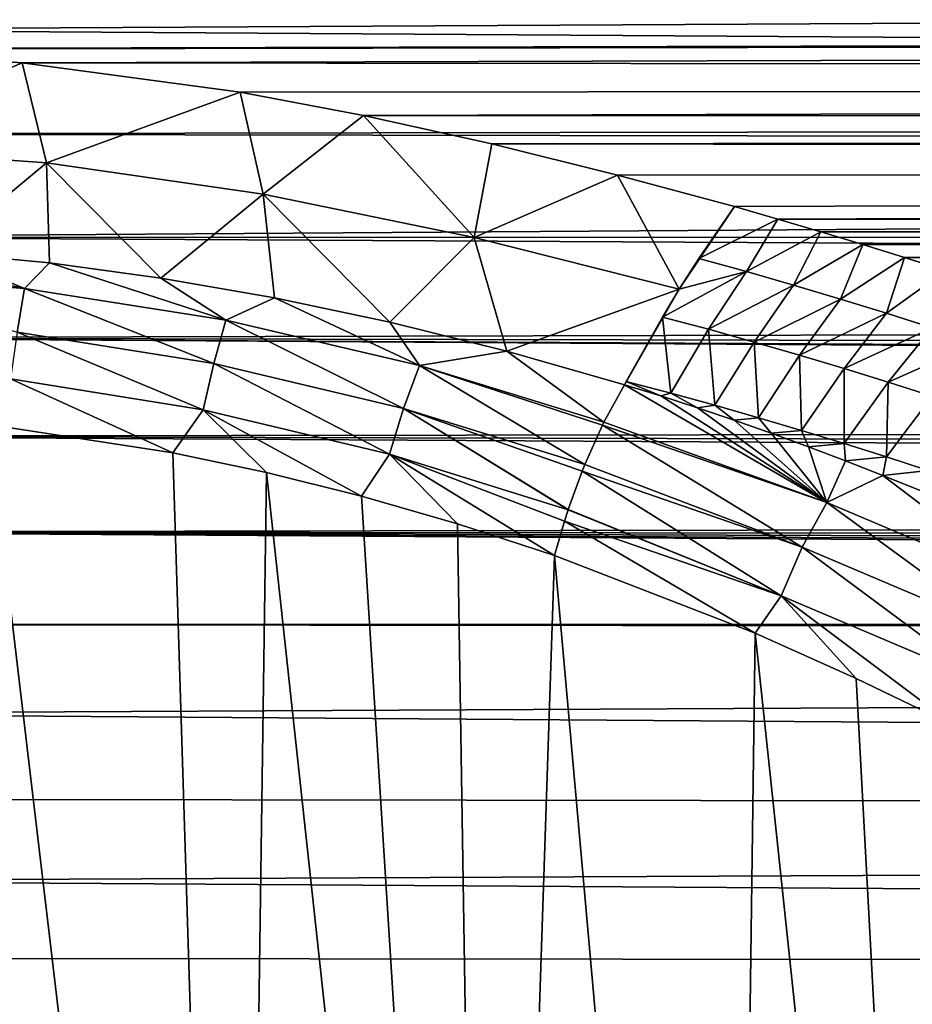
# Model space of a CAD drawing. Header units: millimetres. Extents: x -139 to 106, y -8 to 139.
# Tile 184 of 256: x -74.83 to -69.92, y 55.87 to 61.28. Entities that reach past the tile are written whole.
import ezdxf

# ---------------------------------------------------------------- set-up
doc = ezdxf.new("R2010")
doc.units = ezdxf.units.MM
doc.header["$LTSCALE"] = 53.842063
for name, color, linetype in [('33', 7, 'CONTINUOUS'), ('47', 7, 'CONTINUOUS'), ('64', 7, 'CONTINUOUS'), ('65', 7, 'CONTINUOUS'), ('66', 7, 'CONTINUOUS'), ('67', 7, 'CONTINUOUS'), ('69', 7, 'CONTINUOUS')]:
    doc.layers.add(name, color=color, linetype=linetype)

msp = doc.modelspace()

# ---------------------------------------------------------------- linework, layer by layer
at = {"layer": '33', "color": 8, "linetype": 'CONTINUOUS'}
for points in [[(-77.0653, 61.1218, 13.2954), (-6.4917, 61.315, 13.5094), (-117, 61.5429, 13.754), (-77.0653, 61.1218, 13.2954)], [(-6.3828, 61.2542, 13.4427), (-6.4917, 61.315, 13.5094), (-77.0653, 61.1218, 13.2954), (-6.3828, 61.2542, 13.4427)], [(-75.9354, 61.1218, 13.2954), (-6.3828, 61.2542, 13.4427), (-77.0653, 61.1218, 13.2954), (-75.9354, 61.1218, 13.2954)], [(-74.8111, 61.048, 13.212), (-6.3828, 61.2542, 13.4427), (-75.9354, 61.1218, 13.2954), (-74.8111, 61.048, 13.212)], [(-5.8311, 60.9672, 13.1196), (-6.3828, 61.2542, 13.4427), (-74.8111, 61.048, 13.212), (-5.8311, 60.9672, 13.1196)], [(-73.614, 60.8857, 13.0252), (-5.8311, 60.9672, 13.1196), (-74.8111, 61.048, 13.212), (-73.614, 60.8857, 13.0252)], [(-72.9353, 60.7584, 12.8754), (-5.8311, 60.9672, 13.1196), (-73.614, 60.8857, 13.0252), (-72.9353, 60.7584, 12.8754)], [(-5.2835, 60.7151, 12.8237), (-5.8311, 60.9672, 13.1196), (-72.9353, 60.7584, 12.8754), (-5.2835, 60.7151, 12.8237)], [(-72.2308, 60.603, 12.6884), (-5.2835, 60.7151, 12.8237), (-72.9353, 60.7584, 12.8754), (-72.2308, 60.603, 12.6884)], [(-4.7438, 60.496, 12.5568), (-5.2835, 60.7151, 12.8237), (-72.2308, 60.603, 12.6884), (-4.7438, 60.496, 12.5568)], [(-71.5394, 60.4307, 12.4756), (-4.7438, 60.496, 12.5568), (-72.2308, 60.603, 12.6884), (-71.5394, 60.4307, 12.4756)], [(-70.8963, 60.2573, 12.255), (-4.7438, 60.496, 12.5568), (-71.5394, 60.4307, 12.4756), (-70.8963, 60.2573, 12.255)], [(-70.6584, 60.1889, 12.1664), (-4.7438, 60.496, 12.5568), (-70.8963, 60.2573, 12.255), (-70.6584, 60.1889, 12.1664)], [(-3.6997, 60.1486, 12.1136), (-4.7438, 60.496, 12.5568), (-70.6584, 60.1889, 12.1664), (-3.6997, 60.1486, 12.1136)], [(-70.4234, 60.1196, 12.0754), (-3.6997, 60.1486, 12.1136), (-70.6584, 60.1889, 12.1664), (-70.4234, 60.1196, 12.0754)], [(-3.6275, 60.1281, 12.0867), (-3.6997, 60.1486, 12.1136), (-70.4234, 60.1196, 12.0754), (-3.6275, 60.1281, 12.0867)], [(-70.1914, 60.0492, 11.9819), (-3.6275, 60.1281, 12.0867), (-70.4234, 60.1196, 12.0754), (-70.1914, 60.0492, 11.9819)], [(-69.9623, 59.9779, 11.8861), (-3.6275, 60.1281, 12.0867), (-70.1914, 60.0492, 11.9819), (-69.9623, 59.9779, 11.8861)], [(-2.7114, 59.9061, 11.7882), (-3.6275, 60.1281, 12.0867), (-69.9623, 59.9779, 11.8861), (-2.7114, 59.9061, 11.7882)], [(-69.7361, 59.9057, 11.7877), (-2.7114, 59.9061, 11.7882), (-69.9623, 59.9779, 11.8861), (-69.7361, 59.9057, 11.7877)]]:
    msp.add_3dface(points, dxfattribs=at)
at = {"layer": '47', "color": 8, "linetype": 'CONTINUOUS'}
for points in [[(-76.5, 61.8109, -19.5124), (-10.0157, 61.5806, -19.4751), (-76.5, 61.2294, -19.4075), (-76.5, 61.8109, -19.5124)], [(-10.0157, 61.5806, -19.4751), (-9.0766, 60.7947, -19.3056), (-76.5, 61.2294, -19.4075), (-10.0157, 61.5806, -19.4751)], [(-76.5, 61.2294, -19.4075), (-9.0766, 60.7947, -19.3056), (-76.5, 60.6553, -19.2686), (-76.5, 61.2294, -19.4075)], [(-9.0766, 60.7947, -19.3056), (-8.7447, 60.5512, -19.2395), (-76.5, 60.6553, -19.2686), (-9.0766, 60.7947, -19.3056)], [(-76.5, 60.6553, -19.2686), (-8.7447, 60.5512, -19.2395), (-76.5, 60.0903, -19.096), (-76.5, 60.6553, -19.2686)], [(-8.7447, 60.5512, -19.2395), (-7.999, 60.0595, -19.0855), (-76.5, 60.0903, -19.096), (-8.7447, 60.5512, -19.2395)], [(-7.999, 60.0595, -19.0855), (-7.4068, 59.7169, -18.9614), (-76.5, 60.0903, -19.096), (-7.999, 60.0595, -19.0855)], [(-76.5, 60.0903, -19.096), (-7.4068, 59.7169, -18.9614), (-76.5, 59.5365, -18.8903), (-76.5, 60.0903, -19.096)], [(-7.4068, 59.7169, -18.9614), (-6.7804, 59.395, -18.8316), (-76.5, 59.5365, -18.8903), (-7.4068, 59.7169, -18.9614)], [(-6.7804, 59.395, -18.8316), (-6.2513, 59.1523, -18.7251), (-76.5, 59.5365, -18.8903), (-6.7804, 59.395, -18.8316)], [(-6.2513, 59.1523, -18.7251), (-6.126, 59.0984, -18.7004), (-76.5, 59.5365, -18.8903), (-6.2513, 59.1523, -18.7251)], [(-76.5, 59.5365, -18.8903), (-6.126, 59.0984, -18.7004), (-76.5, 58.9958, -18.6522), (-76.5, 59.5365, -18.8903)], [(-6.126, 59.0984, -18.7004), (-5.4509, 58.8314, -18.5721), (-76.5, 58.9958, -18.6522), (-6.126, 59.0984, -18.7004)], [(-5.4509, 58.8314, -18.5721), (-4.7643, 58.597, -18.4514), (-76.5, 58.9958, -18.6522), (-5.4509, 58.8314, -18.5721)], [(-76.5, 58.9958, -18.6522), (-4.7643, 58.597, -18.4514), (-76.5, 58.4701, -18.3827), (-76.5, 58.9958, -18.6522)], [(-4.7643, 58.597, -18.4514), (-4.0748, 58.3974, -18.3423), (-76.5, 58.4701, -18.3827), (-4.7643, 58.597, -18.4514)], [(-4.0748, 58.3974, -18.3423), (-3.3865, 58.2318, -18.2472), (-76.5, 58.4701, -18.3827), (-4.0748, 58.3974, -18.3423)], [(-3.3865, 58.2318, -18.2472), (-2.7004, 58.0988, -18.1678), (-76.5, 58.4701, -18.3827), (-3.3865, 58.2318, -18.2472)], [(-2.7004, 58.0988, -18.1678), (-2.0031, 57.9957, -18.1043), (-76.5, 58.4701, -18.3827), (-2.7004, 58.0988, -18.1678)], [(-76.5, 58.4701, -18.3827), (-2.0031, 57.9957, -18.1043), (-76.5, 57.9612, -18.0826), (-76.5, 58.4701, -18.3827)], [(-2.0031, 57.9957, -18.1043), (-1.3383, 57.9267, -18.0608), (-76.5, 57.9612, -18.0826), (-2.0031, 57.9957, -18.1043)], [(-1.3383, 57.9267, -18.0608), (0, 57.8722, -18.0258), (-76.5, 57.9612, -18.0826), (-1.3383, 57.9267, -18.0608)], [(-76.5, 57.9612, -18.0826), (0, 57.8722, -18.0258), (-76.5, 57.471, -17.753), (-76.5, 57.9612, -18.0826)], [(0, 57.8722, -18.0258), (0, 56.9149, -17.3244), (-76.5, 57.471, -17.753), (0, 57.8722, -18.0258)], [(-76.5, 57.471, -17.753), (0, 56.9149, -17.3244), (-76.5, 57.0011, -17.395), (-76.5, 57.471, -17.753)], [(-76.5, 57.0011, -17.395), (0, 56.9149, -17.3244), (-76.5, 56.5531, -17.0098), (-76.5, 57.0011, -17.395)], [(0, 56.9149, -17.3244), (0, 56.0476, -16.5146), (-76.5, 56.5531, -17.0098), (0, 56.9149, -17.3244)], [(-76.5, 56.5531, -17.0098), (0, 56.0476, -16.5146), (-76.5, 56.1287, -16.5989), (-76.5, 56.5531, -17.0098)], [(-76.5, 56.1287, -16.5989), (0, 56.0476, -16.5146), (-76.5, 55.7292, -16.1637), (-76.5, 56.1287, -16.5989)], [(0, 56.0476, -16.5146), (0, 55.2822, -15.6078), (-76.5, 55.7292, -16.1637), (0, 56.0476, -16.5146)]]:
    msp.add_3dface(points, dxfattribs=at)
at = {"layer": '64', "color": 8, "linetype": 'CONTINUOUS'}
for points in [[(-74.7989, 59.8081, 12.0891), (-75.8836, 60.041, 12.2894), (-75.9304, 59.8983, 12.1947), (-74.7989, 59.8081, 12.0891)], [(-75.272, 60.0062, 12.2464), (-75.8836, 60.041, 12.2894), (-74.7989, 59.8081, 12.0891), (-75.272, 60.0062, 12.2464)], [(-74.6624, 59.9479, 12.1744), (-75.272, 60.0062, 12.2464), (-74.7989, 59.8081, 12.0891), (-74.6624, 59.9479, 12.1744)], [(-73.6934, 59.6335, 11.8817), (-74.6624, 59.9479, 12.1744), (-74.7989, 59.8081, 12.0891), (-73.6934, 59.6335, 11.8817)], [(-74.0492, 59.8653, 12.0718), (-74.6624, 59.9479, 12.1744), (-73.6934, 59.6335, 11.8817), (-74.0492, 59.8653, 12.0718)], [(-74.7989, 59.8081, 12.0891), (-75.9304, 59.8983, 12.1947), (-74.8397, 59.5676, 11.9786), (-74.7989, 59.8081, 12.0891)], [(-73.4256, 59.7572, 11.936), (-74.0492, 59.8653, 12.0718), (-73.6934, 59.6335, 11.8817), (-73.4256, 59.7572, 11.936)], [(-74.7989, 59.8081, 12.0891), (-74.8397, 59.5676, 11.9786), (-73.7591, 59.3952, 11.7787), (-74.7989, 59.8081, 12.0891)], [(-73.6934, 59.6335, 11.8817), (-74.7989, 59.8081, 12.0891), (-73.7591, 59.3952, 11.7787), (-73.6934, 59.6335, 11.8817)], [(-72.6286, 59.3838, 11.5791), (-73.4256, 59.7572, 11.936), (-73.6934, 59.6335, 11.8817), (-72.6286, 59.3838, 11.5791)], [(-72.7914, 59.6231, 11.7647), (-73.4256, 59.7572, 11.936), (-72.6286, 59.3838, 11.5791), (-72.7914, 59.6231, 11.7647)], [(-73.6934, 59.6335, 11.8817), (-73.7591, 59.3952, 11.7787), (-72.716, 59.1483, 11.4864), (-73.6934, 59.6335, 11.8817)], [(-72.6286, 59.3838, 11.5791), (-73.6934, 59.6335, 11.8817), (-72.716, 59.1483, 11.4864), (-72.6286, 59.3838, 11.5791)], [(-72.1491, 59.4633, 11.5562), (-72.7914, 59.6231, 11.7647), (-72.6286, 59.3838, 11.5791), (-72.1491, 59.4633, 11.5562)], [(-74.8763, 59.3107, 11.9128), (-73.8177, 59.1406, 11.7201), (-74.8397, 59.5676, 11.9786), (-74.8763, 59.3107, 11.9128)], [(-74.8397, 59.5676, 11.9786), (-73.8177, 59.1406, 11.7201), (-73.7591, 59.3952, 11.7787), (-74.8397, 59.5676, 11.9786)], [(-71.6146, 59.073, 11.1896), (-72.1491, 59.4633, 11.5562), (-72.6286, 59.3838, 11.5791), (-71.6146, 59.073, 11.1896)], [(-71.5017, 59.279, 11.3087), (-72.1491, 59.4633, 11.5562), (-71.6146, 59.073, 11.1896), (-71.5017, 59.279, 11.3087)], [(-73.8177, 59.1406, 11.7201), (-72.7933, 58.8966, 11.4375), (-73.7591, 59.3952, 11.7787), (-73.8177, 59.1406, 11.7201)], [(-73.7591, 59.3952, 11.7787), (-72.7933, 58.8966, 11.4375), (-72.716, 59.1483, 11.4864), (-73.7591, 59.3952, 11.7787)], [(-72.6286, 59.3838, 11.5791), (-72.716, 59.1483, 11.4864), (-71.7198, 58.8403, 11.109), (-72.6286, 59.3838, 11.5791)], [(-71.6146, 59.073, 11.1896), (-72.6286, 59.3838, 11.5791), (-71.6222, 59.0576, 11.1827), (-71.6146, 59.073, 11.1896)], [(-72.6286, 59.3838, 11.5791), (-71.7198, 58.8403, 11.109), (-71.6222, 59.0576, 11.1827), (-72.6286, 59.3838, 11.5791)], [(-74.996, 59.061, 11.9054), (-73.9831, 58.9056, 11.7331), (-74.8763, 59.3107, 11.9128), (-74.996, 59.061, 11.9054)], [(-74.8763, 59.3107, 11.9128), (-73.9831, 58.9056, 11.7331), (-73.8177, 59.1406, 11.7201), (-74.8763, 59.3107, 11.9128)], [(-73.9831, 58.9056, 11.7331), (-73.4684, 58.7967, 11.6107), (-73.8177, 59.1406, 11.7201), (-73.9831, 58.9056, 11.7331)], [(-73.4684, 58.7967, 11.6107), (-72.9473, 58.6664, 11.462), (-73.8177, 59.1406, 11.7201), (-73.4684, 58.7967, 11.6107)], [(-73.8177, 59.1406, 11.7201), (-72.9473, 58.6664, 11.462), (-72.7933, 58.8966, 11.4375), (-73.8177, 59.1406, 11.7201)], [(-72.7933, 58.8966, 11.4375), (-71.8118, 58.5917, 11.0715), (-72.716, 59.1483, 11.4864), (-72.7933, 58.8966, 11.4375)], [(-71.8118, 58.5917, 11.0715), (-71.811, 58.5943, 11.0716), (-72.716, 59.1483, 11.4864), (-71.8118, 58.5917, 11.0715)], [(-72.716, 59.1483, 11.4864), (-71.811, 58.5943, 11.0716), (-71.7346, 58.8036, 11.1005), (-72.716, 59.1483, 11.4864)], [(-71.7198, 58.8403, 11.109), (-72.716, 59.1483, 11.4864), (-71.7346, 58.8036, 11.1005), (-71.7198, 58.8403, 11.109)], [(-72.9473, 58.6664, 11.462), (-72.4199, 58.5141, 11.2851), (-72.7933, 58.8966, 11.4375), (-72.9473, 58.6664, 11.462)], [(-72.4199, 58.5141, 11.2851), (-71.8866, 58.34, 11.0777), (-72.7933, 58.8966, 11.4375), (-72.4199, 58.5141, 11.2851)], [(-72.7933, 58.8966, 11.4375), (-71.8866, 58.34, 11.0777), (-71.8319, 58.5299, 11.069), (-72.7933, 58.8966, 11.4375)], [(-71.8118, 58.5917, 11.0715), (-72.7933, 58.8966, 11.4375), (-71.8319, 58.5299, 11.069), (-71.8118, 58.5917, 11.0715)]]:
    msp.add_3dface(points, dxfattribs=at)
at = {"layer": '65', "color": 8, "linetype": 'CONTINUOUS'}
for points in [[(-74.8111, 61.048, 13.212), (-75.9354, 61.1218, 13.2954), (-75.8898, 60.5848, 12.7474), (-74.8111, 61.048, 13.212)], [(-74.8111, 61.048, 13.212), (-75.8898, 60.5848, 12.7474), (-74.6772, 60.4973, 12.6408), (-74.8111, 61.048, 13.212)], [(-73.614, 60.8857, 13.0252), (-74.8111, 61.048, 13.212), (-74.6772, 60.4973, 12.6408), (-73.614, 60.8857, 13.0252)], [(-73.614, 60.8857, 13.0252), (-74.6772, 60.4973, 12.6408), (-73.4873, 60.3257, 12.43), (-73.614, 60.8857, 13.0252)], [(-72.9353, 60.7584, 12.8754), (-73.614, 60.8857, 13.0252), (-73.4873, 60.3257, 12.43), (-72.9353, 60.7584, 12.8754)], [(-72.9353, 60.7584, 12.8754), (-73.4873, 60.3257, 12.43), (-72.327, 60.0874, 12.1276), (-72.9353, 60.7584, 12.8754)], [(-72.2308, 60.603, 12.6884), (-72.9353, 60.7584, 12.8754), (-72.327, 60.0874, 12.1276), (-72.2308, 60.603, 12.6884)], [(-71.5394, 60.4307, 12.4756), (-72.2308, 60.603, 12.6884), (-72.327, 60.0874, 12.1276), (-71.5394, 60.4307, 12.4756)], [(-75.8898, 60.5848, 12.7474), (-75.272, 60.0062, 12.2464), (-74.6772, 60.4973, 12.6408), (-75.8898, 60.5848, 12.7474)], [(-75.272, 60.0062, 12.2464), (-74.6624, 59.9479, 12.1744), (-74.6772, 60.4973, 12.6408), (-75.272, 60.0062, 12.2464)], [(-74.6624, 59.9479, 12.1744), (-74.0492, 59.8653, 12.0718), (-74.6772, 60.4973, 12.6408), (-74.6624, 59.9479, 12.1744)], [(-74.6772, 60.4973, 12.6408), (-74.0492, 59.8653, 12.0718), (-73.4873, 60.3257, 12.43), (-74.6772, 60.4973, 12.6408)], [(-71.5394, 60.4307, 12.4756), (-72.327, 60.0874, 12.1276), (-71.2011, 59.8035, 11.7483), (-71.5394, 60.4307, 12.4756)], [(-70.8963, 60.2573, 12.255), (-71.5394, 60.4307, 12.4756), (-71.2011, 59.8035, 11.7483), (-70.8963, 60.2573, 12.255)], [(-74.0492, 59.8653, 12.0718), (-73.4256, 59.7572, 11.936), (-73.4873, 60.3257, 12.43), (-74.0492, 59.8653, 12.0718)], [(-73.4256, 59.7572, 11.936), (-72.7914, 59.6231, 11.7647), (-73.4873, 60.3257, 12.43), (-73.4256, 59.7572, 11.936)], [(-73.4873, 60.3257, 12.43), (-72.7914, 59.6231, 11.7647), (-72.327, 60.0874, 12.1276), (-73.4873, 60.3257, 12.43)], [(-70.8963, 60.2573, 12.255), (-71.2011, 59.8035, 11.7483), (-71.0937, 59.9721, 11.9199), (-70.8963, 60.2573, 12.255)], [(-72.7914, 59.6231, 11.7647), (-72.1491, 59.4633, 11.5562), (-72.327, 60.0874, 12.1276), (-72.7914, 59.6231, 11.7647)], [(-72.327, 60.0874, 12.1276), (-72.1491, 59.4633, 11.5562), (-71.2011, 59.8035, 11.7483), (-72.327, 60.0874, 12.1276)], [(-72.1491, 59.4633, 11.5562), (-71.5017, 59.279, 11.3087), (-71.2011, 59.8035, 11.7483), (-72.1491, 59.4633, 11.5562)], [(-71.2011, 59.8035, 11.7483), (-71.5017, 59.279, 11.3087), (-71.2935, 59.6507, 11.6067), (-71.2011, 59.8035, 11.7483)], [(-71.2935, 59.6507, 11.6067), (-71.5017, 59.279, 11.3087), (-71.4923, 59.2969, 11.3215), (-71.2935, 59.6507, 11.6067)]]:
    msp.add_3dface(points, dxfattribs=at)
at = {"layer": '66', "color": 8, "linetype": 'CONTINUOUS'}
for points in [[(-70.6584, 60.1889, 12.1664), (-70.8963, 60.2573, 12.255), (-71.0937, 59.9721, 11.9199), (-70.6584, 60.1889, 12.1664)], [(-70.6584, 60.1889, 12.1664), (-71.0937, 59.9721, 11.9199), (-70.8315, 59.9004, 11.8225), (-70.6584, 60.1889, 12.1664)], [(-70.4234, 60.1196, 12.0754), (-70.6584, 60.1889, 12.1664), (-70.8315, 59.9004, 11.8225), (-70.4234, 60.1196, 12.0754)], [(-70.4234, 60.1196, 12.0754), (-70.8315, 59.9004, 11.8225), (-70.5722, 59.826, 11.7203), (-70.4234, 60.1196, 12.0754)], [(-70.1914, 60.0492, 11.9819), (-70.4234, 60.1196, 12.0754), (-70.5722, 59.826, 11.7203), (-70.1914, 60.0492, 11.9819)], [(-70.1914, 60.0492, 11.9819), (-70.5722, 59.826, 11.7203), (-70.3155, 59.7498, 11.6142), (-70.1914, 60.0492, 11.9819)], [(-69.9623, 59.9779, 11.8861), (-70.1914, 60.0492, 11.9819), (-70.3155, 59.7498, 11.6142), (-69.9623, 59.9779, 11.8861)], [(-71.0937, 59.9721, 11.9199), (-71.2011, 59.8035, 11.7483), (-70.8315, 59.9004, 11.8225), (-71.0937, 59.9721, 11.9199)], [(-69.9623, 59.9779, 11.8861), (-70.3155, 59.7498, 11.6142), (-70.0614, 59.6719, 11.5042), (-69.9623, 59.9779, 11.8861)], [(-69.7361, 59.9057, 11.7877), (-69.9623, 59.9779, 11.8861), (-70.0614, 59.6719, 11.5042), (-69.7361, 59.9057, 11.7877)], [(-71.2011, 59.8035, 11.7483), (-71.2935, 59.6507, 11.6067), (-70.8315, 59.9004, 11.8225), (-71.2011, 59.8035, 11.7483)], [(-71.2935, 59.6507, 11.6067), (-71.0398, 59.5837, 11.5114), (-70.8315, 59.9004, 11.8225), (-71.2935, 59.6507, 11.6067)], [(-70.8315, 59.9004, 11.8225), (-71.0398, 59.5837, 11.5114), (-70.5722, 59.826, 11.7203), (-70.8315, 59.9004, 11.8225)], [(-69.7361, 59.9057, 11.7877), (-70.0614, 59.6719, 11.5042), (-69.81, 59.5924, 11.3903), (-69.7361, 59.9057, 11.7877)], [(-71.0398, 59.5837, 11.5114), (-70.7891, 59.5135, 11.4111), (-70.5722, 59.826, 11.7203), (-71.0398, 59.5837, 11.5114)], [(-70.5722, 59.826, 11.7203), (-70.7891, 59.5135, 11.4111), (-70.3155, 59.7498, 11.6142), (-70.5722, 59.826, 11.7203)], [(-70.7891, 59.5135, 11.4111), (-70.5408, 59.4415, 11.3069), (-70.3155, 59.7498, 11.6142), (-70.7891, 59.5135, 11.4111)], [(-70.3155, 59.7498, 11.6142), (-70.5408, 59.4415, 11.3069), (-70.0614, 59.6719, 11.5042), (-70.3155, 59.7498, 11.6142)], [(-70.5408, 59.4415, 11.3069), (-70.2951, 59.3678, 11.1987), (-70.0614, 59.6719, 11.5042), (-70.5408, 59.4415, 11.3069)], [(-70.0614, 59.6719, 11.5042), (-70.2951, 59.3678, 11.1987), (-69.81, 59.5924, 11.3903), (-70.0614, 59.6719, 11.5042)], [(-71.2935, 59.6507, 11.6067), (-71.4923, 59.2969, 11.3215), (-71.2479, 59.2328, 11.2274), (-71.2935, 59.6507, 11.6067)], [(-71.2935, 59.6507, 11.6067), (-71.2479, 59.2328, 11.2274), (-71.0398, 59.5837, 11.5114), (-71.2935, 59.6507, 11.6067)], [(-71.2479, 59.2328, 11.2274), (-71.0058, 59.1663, 11.1291), (-71.0398, 59.5837, 11.5114), (-71.2479, 59.2328, 11.2274)], [(-71.0398, 59.5837, 11.5114), (-71.0058, 59.1663, 11.1291), (-70.7891, 59.5135, 11.4111), (-71.0398, 59.5837, 11.5114)], [(-70.2951, 59.3678, 11.1987), (-70.0519, 59.2924, 11.0867), (-69.81, 59.5924, 11.3903), (-70.2951, 59.3678, 11.1987)], [(-69.81, 59.5924, 11.3903), (-70.0519, 59.2924, 11.0867), (-69.5615, 59.5115, 11.2726), (-69.81, 59.5924, 11.3903)], [(-71.0058, 59.1663, 11.1291), (-70.766, 59.098, 11.0268), (-70.7891, 59.5135, 11.4111), (-71.0058, 59.1663, 11.1291)], [(-70.7891, 59.5135, 11.4111), (-70.766, 59.098, 11.0268), (-70.5408, 59.4415, 11.3069), (-70.7891, 59.5135, 11.4111)], [(-70.0519, 59.2924, 11.0867), (-69.8116, 59.2156, 10.9708), (-69.5615, 59.5115, 11.2726), (-70.0519, 59.2924, 11.0867)], [(-70.766, 59.098, 11.0268), (-70.5286, 59.0278, 10.9206), (-70.5408, 59.4415, 11.3069), (-70.766, 59.098, 11.0268)], [(-70.5408, 59.4415, 11.3069), (-70.5286, 59.0278, 10.9206), (-70.2951, 59.3678, 11.1987), (-70.5408, 59.4415, 11.3069)], [(-70.5286, 59.0278, 10.9206), (-70.2938, 58.9559, 10.8104), (-70.2951, 59.3678, 11.1987), (-70.5286, 59.0278, 10.9206)], [(-70.2951, 59.3678, 11.1987), (-70.2938, 58.9559, 10.8104), (-70.0519, 59.2924, 11.0867), (-70.2951, 59.3678, 11.1987)], [(-71.4923, 59.2969, 11.3215), (-71.5017, 59.279, 11.3087), (-71.3021, 59.2171, 11.2238), (-71.4923, 59.2969, 11.3215)], [(-71.4923, 59.2969, 11.3215), (-71.3021, 59.2171, 11.2238), (-71.2479, 59.2328, 11.2274), (-71.4923, 59.2969, 11.3215)], [(-70.2938, 58.9559, 10.8104), (-70.0616, 58.8825, 10.6964), (-70.0519, 59.2924, 11.0867), (-70.2938, 58.9559, 10.8104)], [(-70.0519, 59.2924, 11.0867), (-70.0616, 58.8825, 10.6964), (-69.8116, 59.2156, 10.9708), (-70.0519, 59.2924, 11.0867)], [(-71.3021, 59.2171, 11.2238), (-71.1009, 59.1519, 11.1343), (-71.2479, 59.2328, 11.2274), (-71.3021, 59.2171, 11.2238)], [(-71.2479, 59.2328, 11.2274), (-71.1009, 59.1519, 11.1343), (-71.0058, 59.1663, 11.1291), (-71.2479, 59.2328, 11.2274)], [(-70.0616, 58.8825, 10.6964), (-69.8321, 58.8076, 10.5786), (-69.8116, 59.2156, 10.9708), (-70.0616, 58.8825, 10.6964)], [(-71.1009, 59.1519, 11.1343), (-70.8984, 59.0835, 11.0399), (-71.0058, 59.1663, 11.1291), (-71.1009, 59.1519, 11.1343)], [(-71.0058, 59.1663, 11.1291), (-70.8984, 59.0835, 11.0399), (-70.766, 59.098, 11.0268), (-71.0058, 59.1663, 11.1291)], [(-70.8984, 59.0835, 11.0399), (-70.6949, 59.0121, 10.9404), (-70.766, 59.098, 11.0268), (-70.8984, 59.0835, 11.0399)], [(-70.766, 59.098, 11.0268), (-70.6949, 59.0121, 10.9404), (-70.5286, 59.0278, 10.9206), (-70.766, 59.098, 11.0268)], [(-70.6949, 59.0121, 10.9404), (-70.4907, 58.9378, 10.8359), (-70.5286, 59.0278, 10.9206), (-70.6949, 59.0121, 10.9404)], [(-70.5286, 59.0278, 10.9206), (-70.4907, 58.9378, 10.8359), (-70.2938, 58.9559, 10.8104), (-70.5286, 59.0278, 10.9206)], [(-70.4907, 58.9378, 10.8359), (-70.2862, 58.8607, 10.7265), (-70.2938, 58.9559, 10.8104), (-70.4907, 58.9378, 10.8359)], [(-70.2938, 58.9559, 10.8104), (-70.2862, 58.8607, 10.7265), (-70.0616, 58.8825, 10.6964), (-70.2938, 58.9559, 10.8104)], [(-70.2862, 58.8607, 10.7265), (-70.0817, 58.7808, 10.612), (-70.0616, 58.8825, 10.6964), (-70.2862, 58.8607, 10.7265)], [(-70.0616, 58.8825, 10.6964), (-70.0817, 58.7808, 10.612), (-69.8321, 58.8076, 10.5786), (-70.0616, 58.8825, 10.6964)], [(-70.0817, 58.7808, 10.612), (-69.8776, 58.6986, 10.4926), (-69.8321, 58.8076, 10.5786), (-70.0817, 58.7808, 10.612)]]:
    msp.add_3dface(points, dxfattribs=at)
at = {"layer": '67', "color": 8, "linetype": 'CONTINUOUS'}
for points in [[(-71.5017, 59.279, 11.3087), (-71.6146, 59.073, 11.1896), (-70.3899, 58.6325, 10.5902), (-71.5017, 59.279, 11.3087)], [(-71.3021, 59.2171, 11.2238), (-71.5017, 59.279, 11.3087), (-70.3899, 58.6325, 10.5902), (-71.3021, 59.2171, 11.2238)], [(-71.1009, 59.1519, 11.1343), (-71.3021, 59.2171, 11.2238), (-70.3899, 58.6325, 10.5902), (-71.1009, 59.1519, 11.1343)], [(-70.8984, 59.0835, 11.0399), (-71.1009, 59.1519, 11.1343), (-70.3899, 58.6325, 10.5902), (-70.8984, 59.0835, 11.0399)], [(-70.6949, 59.0121, 10.9404), (-70.8984, 59.0835, 11.0399), (-70.3899, 58.6325, 10.5902), (-70.6949, 59.0121, 10.9404)], [(-71.6222, 59.0576, 11.1827), (-71.7198, 58.8403, 11.109), (-70.5246, 58.3861, 10.5184), (-71.6222, 59.0576, 11.1827)], [(-71.6146, 59.073, 11.1896), (-71.6222, 59.0576, 11.1827), (-70.3899, 58.6325, 10.5902), (-71.6146, 59.073, 11.1896)], [(-70.3899, 58.6325, 10.5902), (-71.6222, 59.0576, 11.1827), (-70.5246, 58.3861, 10.5184), (-70.3899, 58.6325, 10.5902)], [(-70.4907, 58.9378, 10.8359), (-70.6949, 59.0121, 10.9404), (-70.3899, 58.6325, 10.5902), (-70.4907, 58.9378, 10.8359)], [(-70.2862, 58.8607, 10.7265), (-70.4907, 58.9378, 10.8359), (-70.3899, 58.6325, 10.5902), (-70.2862, 58.8607, 10.7265)], [(-70.0817, 58.7808, 10.612), (-70.2862, 58.8607, 10.7265), (-70.3899, 58.6325, 10.5902), (-70.0817, 58.7808, 10.612)], [(-71.7198, 58.8403, 11.109), (-71.7346, 58.8036, 11.1005), (-70.5246, 58.3861, 10.5184), (-71.7198, 58.8403, 11.109)], [(-71.7346, 58.8036, 11.1005), (-71.811, 58.5943, 11.0716), (-70.6402, 58.1184, 10.4955), (-71.7346, 58.8036, 11.1005)], [(-71.7346, 58.8036, 11.1005), (-70.6402, 58.1184, 10.4955), (-70.5246, 58.3861, 10.5184), (-71.7346, 58.8036, 11.1005)], [(-69.2517, 58.151, 9.8779), (-70.0817, 58.7808, 10.612), (-70.3899, 58.6325, 10.5902), (-69.2517, 58.151, 9.8779)], [(-69.8776, 58.6986, 10.4926), (-70.0817, 58.7808, 10.612), (-69.2517, 58.151, 9.8779), (-69.8776, 58.6986, 10.4926)], [(-71.8118, 58.5917, 11.0715), (-71.8319, 58.5299, 11.069), (-70.6402, 58.1184, 10.4955), (-71.8118, 58.5917, 11.0715)], [(-71.811, 58.5943, 11.0716), (-71.8118, 58.5917, 11.0715), (-70.6402, 58.1184, 10.4955), (-71.811, 58.5943, 11.0716)], [(-70.3899, 58.6325, 10.5902), (-70.5246, 58.3861, 10.5184), (-69.4026, 57.911, 9.8178), (-70.3899, 58.6325, 10.5902)], [(-69.2517, 58.151, 9.8779), (-70.3899, 58.6325, 10.5902), (-69.4026, 57.911, 9.8178), (-69.2517, 58.151, 9.8779)], [(-71.8319, 58.5299, 11.069), (-71.8866, 58.34, 11.0777), (-70.783, 57.9134, 10.5506), (-71.8319, 58.5299, 11.069)], [(-71.8319, 58.5299, 11.069), (-70.783, 57.9134, 10.5506), (-70.6402, 58.1184, 10.4955), (-71.8319, 58.5299, 11.069)], [(-70.6402, 58.1184, 10.4955), (-69.5305, 57.6482, 9.8041), (-70.5246, 58.3861, 10.5184), (-70.6402, 58.1184, 10.4955)], [(-70.5246, 58.3861, 10.5184), (-69.5305, 57.6482, 9.8041), (-69.4026, 57.911, 9.8178), (-70.5246, 58.3861, 10.5184)], [(-70.783, 57.9134, 10.5506), (-70.2276, 57.6655, 10.2302), (-70.6402, 58.1184, 10.4955), (-70.783, 57.9134, 10.5506)], [(-70.2276, 57.6655, 10.2302), (-69.6884, 57.405, 9.8794), (-70.6402, 58.1184, 10.4955), (-70.2276, 57.6655, 10.2302)], [(-70.6402, 58.1184, 10.4955), (-69.6884, 57.405, 9.8794), (-69.5305, 57.6482, 9.8041), (-70.6402, 58.1184, 10.4955)]]:
    msp.add_3dface(points, dxfattribs=at)
at = {"layer": '69', "color": 8, "linetype": 'CONTINUOUS'}
for points in [[(-73.6282, 47.5379, 11.6513), (-74.996, 59.061, 11.9054), (-75.0536, 47.5379, 11.9125), (-73.6282, 47.5379, 11.6513)], [(-73.9831, 58.9056, 11.7331), (-74.996, 59.061, 11.9054), (-73.6282, 47.5379, 11.6513), (-73.9831, 58.9056, 11.7331)], [(-73.4684, 58.7967, 11.6107), (-73.9831, 58.9056, 11.7331), (-73.6282, 47.5379, 11.6513), (-73.4684, 58.7967, 11.6107)], [(-72.2447, 47.5379, 11.2202), (-73.4684, 58.7967, 11.6107), (-73.6282, 47.5379, 11.6513), (-72.2447, 47.5379, 11.2202)], [(-72.9473, 58.6664, 11.462), (-73.4684, 58.7967, 11.6107), (-72.2447, 47.5379, 11.2202), (-72.9473, 58.6664, 11.462)], [(-72.4199, 58.5141, 11.2851), (-72.9473, 58.6664, 11.462), (-72.2447, 47.5379, 11.2202), (-72.4199, 58.5141, 11.2851)], [(-71.8866, 58.34, 11.0777), (-72.4199, 58.5141, 11.2851), (-72.2447, 47.5379, 11.2202), (-71.8866, 58.34, 11.0777)], [(-70.9233, 47.5379, 10.6255), (-71.8866, 58.34, 11.0777), (-72.2447, 47.5379, 11.2202), (-70.9233, 47.5379, 10.6255)], [(-70.783, 57.9134, 10.5506), (-71.8866, 58.34, 11.0777), (-70.9233, 47.5379, 10.6255), (-70.783, 57.9134, 10.5506)], [(-69.6832, 47.5379, 9.8758), (-70.783, 57.9134, 10.5506), (-70.9233, 47.5379, 10.6255), (-69.6832, 47.5379, 9.8758)], [(-70.2276, 57.6655, 10.2302), (-70.783, 57.9134, 10.5506), (-69.6832, 47.5379, 9.8758), (-70.2276, 57.6655, 10.2302)], [(-69.6884, 57.405, 9.8794), (-70.2276, 57.6655, 10.2302), (-69.6832, 47.5379, 9.8758), (-69.6884, 57.405, 9.8794)]]:
    msp.add_3dface(points, dxfattribs=at)

doc.saveas('drawing.dxf')
